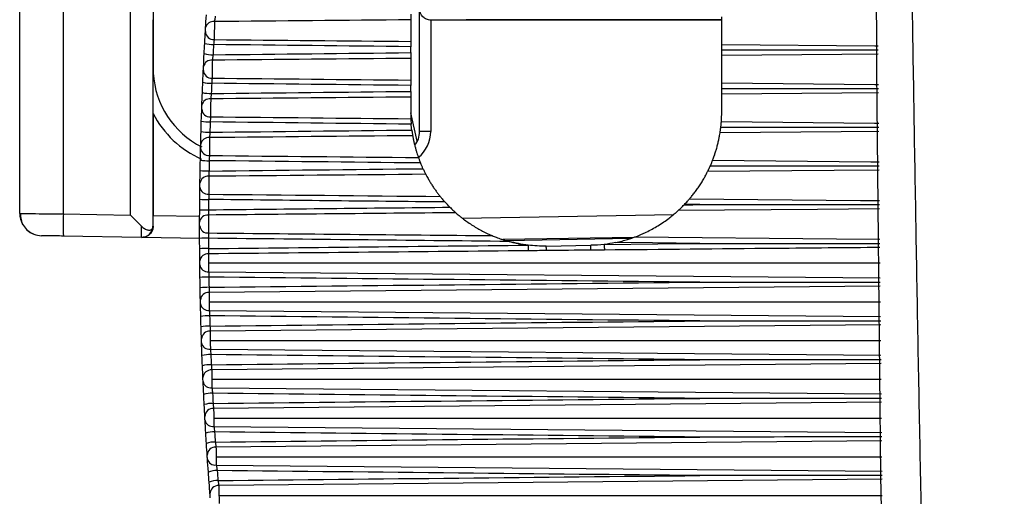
# Model space of a CAD drawing. Header units: millimetres. Extents: x 25 to 1229, y -261 to 1180.
# Tile 165 of 224: x 627 to 649, y 375 to 386. Entities that reach past the tile are written whole.
import ezdxf

# ---------------------------------------------------------------- set-up
doc = ezdxf.new("R2010")
doc.units = ezdxf.units.MM

msp = doc.modelspace()

# ---------------------------------------------------------------- linework, layer by layer
at = {"color": 7, "linetype": 'Continuous', "lineweight": 25}
for p, q in [((628.111, 395.903), (628.111, 381.243)), ((627.129, 381.251), (627.129, 395.638)), ((629.621, 381.216), (629.621, 392.225)), ((630.13, 392.225), (630.13, 385.605)), ((636.129, 383.094), (636.129, 385.848)), ((630.126, 385.606), (630.126, 380.967)), ((630.126, 385.606), (630.13, 385.603)), ((630.13, 385.605), (630.13, 385.603)), ((630.13, 384.533), (630.13, 385.603)), ((630.13, 385.603), (630.13, 384.533)), ((635.929, 385.609), (635.929, 385.122)), ((636.379, 385.617), (636.379, 385.603)), ((642.929, 385.603), (636.379, 385.603)), ((636.379, 385.603), (636.379, 383.094)), ((642.929, 385.609), (637.18, 385.611)), ((642.929, 385.056), (642.929, 385.673)), ((635.929, 384.87), (635.929, 385.003)), ((642.929, 384.936), (642.929, 385.007)), ((635.929, 384.74), (635.929, 384.253)), ((642.929, 384.187), (642.929, 384.805)), ((630.13, 384.533), (630.13, 384.533)), ((635.929, 383.999), (635.929, 384.133)), ((642.929, 384.066), (642.929, 384.137)), ((635.929, 383.871), (635.929, 383.517)), ((642.929, 383.534), (642.929, 383.936)), ((630.13, 383.502), (630.13, 381.207)), ((636.072, 382.878), (635.929, 383.517)), ((636.379, 383.094), (636.129, 383.094)), ((642.435, 381.45), (646.482, 381.45)), ((627.129, 381.251), (627.166, 381.25)), ((628.111, 381.243), (629.621, 381.216)), ((630.13, 381.207), (631.179, 381.189)), ((637.091, 381.146), (641.849, 381.229)), ((630.127, 380.962), (630.131, 380.962)), ((629.873, 380.712), (628.111, 380.743)), ((629.884, 380.712), (629.873, 380.712)), ((631.179, 380.689), (629.884, 380.712)), ((640.951, 380.713), (638.014, 380.662)), ((640.87, 380.685), (638.094, 380.637)), ((638.981, 380.517), (639.981, 380.534)), ((631.381, 380.139), (646.495, 380.139)), ((631.381, 379.94), (646.498, 379.8)), ((646.499, 379.614), (631.394, 379.472)), ((642.435, 379.705), (646.499, 379.705)), ((631.395, 379.265), (646.503, 379.265)), ((631.396, 379.069), (646.506, 378.929)), ((646.508, 378.743), (631.417, 378.601)), ((642.435, 378.833), (646.507, 378.833)), ((631.419, 378.391), (646.511, 378.391)), ((631.42, 378.198), (646.514, 378.059)), ((646.516, 377.873), (631.45, 377.731)), ((631.452, 377.519), (646.519, 377.519)), ((631.454, 377.328), (646.522, 377.189)), ((646.524, 377.004), (631.494, 376.863)), ((631.496, 376.647), (646.527, 376.647)), ((631.499, 376.459), (646.53, 376.321)), ((646.532, 376.136), (631.547, 375.995)), ((631.55, 375.777), (646.535, 375.777)), ((631.553, 375.591), (646.538, 375.455)), ((646.54, 375.27), (631.61, 375.129)), ((631.614, 374.908), (646.543, 374.908))]:
    msp.add_line(p, q, dxfattribs=at)
at = {"color": 7, "linetype": 'Continuous', "lineweight": 25, "flags": 128}
for points in [[(642.929, 385.056), (646.374, 385.024), (646.449, 385.023)], [(646.451, 384.837), (645.636, 384.83), (642.929, 384.805)], [(642.929, 384.187), (646.374, 384.155), (646.457, 384.154)], [(646.459, 383.968), (645.636, 383.96), (642.929, 383.936)], [(642.921, 383.317), (646.37, 383.285), (646.465, 383.284)], [(646.467, 383.098), (645.615, 383.09), (642.892, 383.065)], [(642.725, 382.448), (646.284, 382.415), (646.473, 382.413)], [(646.475, 382.227), (645.458, 382.218), (642.612, 382.192)], [(642.083, 381.446), (642.28, 381.448), (642.435, 381.45)], [(642.435, 381.45), (642.242, 381.452), (642.09, 381.453)], [(642.207, 381.582), (646.056, 381.546), (646.481, 381.542)], [(646.483, 381.356), (645.086, 381.343), (641.947, 381.314)], [(640.974, 380.722), (645.513, 380.68), (646.49, 380.671)], [(638.572, 380.538), (638.572, 380.519), (638.573, 380.5), (638.573, 380.482), (638.573, 380.465), (638.573, 380.449), (638.573, 380.435), (638.573, 380.422), (638.574, 380.411)], [(640.287, 380.555), (641.49, 380.568), (642.435, 380.577)], [(640.287, 380.555), (640.287, 380.536), (640.287, 380.517), (640.287, 380.499), (640.287, 380.482), (640.288, 380.465), (640.288, 380.451), (640.288, 380.438), (640.288, 380.427)], [(642.435, 380.577), (641.372, 380.588), (640.537, 380.596)]]:
    msp.add_lwpolyline(points, dxfattribs=at)
at = {"color": 7, "linetype": 'Continuous', "lineweight": 25}
for centre, radius, start, end in [((631.485, 385.394), 0.176, 81.4414, 166.8724), ((631.496, 385.351), 0.187, 182.397, 273.2583), ((631.478, 385.689), 0.638, 253.1823, 271.3609), ((631.466, 385.496), 0.674, 254.111, 271.2918), ((631.44, 384.523), 0.177, 82.0729, 167.9913), ((632.13, 384.533), 2, 183.5533, 243.0997), ((631.449, 384.482), 0.186, 183.4011, 273.6726), ((631.435, 384.985), 0.804, 256.7291, 271.0874), ((631.405, 383.652), 0.179, 82.6817, 169.0949), ((631.425, 384.815), 0.865, 257.6748, 271.0103), ((632.13, 384.533), 2.25, 207.266, 246.0778), ((631.411, 383.611), 0.185, 184.4161, 274.1113), ((631.402, 384.409), 1.099, 260.3223, 270.7866), ((631.38, 382.779), 0.18, 83.2672, 170.1838), ((631.395, 384.299), 1.22, 261.2812, 270.7032), ((635.629, 383.094), 0.5, 322.198, 359.9999), ((635.629, 383.094), 0.75, 308.8284, 359.9999), ((631.384, 382.739), 0.184, 185.4424, 274.5744), ((631.38, 384.2), 1.762, 263.9503, 270.4654), ((631.365, 381.907), 0.181, 83.8293, 171.2588), ((631.376, 384.308), 2.101, 264.9181, 270.3776), ((631.367, 381.866), 0.183, 186.4805, 275.062), ((631.371, 386.095), 4.529, 267.6005, 270.1311), ((627.629, 381.251), 0.5, 179.9999, 209.8568), ((635.275, 380.993), 7.168, 178.0016, 181.9983), ((631.359, 381.034), 0.182, 84.3675, 172.3205), ((631.375, 389.14), 7.806, 268.573, 270.0411), ((629.877, 380.962), 0.25, 269.0044, 0.004), ((631.36, 380.993), 0.182, 187.5308, 275.5739), ((627.629, 381.251), 0.5, 228.2388, 268.9999), ((631.351, 372.887), 7.806, 89.7917, 91.2597), ((582.355, 379.991), 56.629, 0.4304, 0.5325), ((549.619, 379.666), 90.367, 0.4814, 0.55084), ((631.357, 375.932), 4.529, 89.7016, 92.2324), ((631.364, 380.161), 0.183, 84.8816, 173.3695), ((631.362, 380.12), 0.181, 188.5939, 276.11), ((631.367, 377.72), 2.101, 89.4551, 94.9147), ((631.371, 377.828), 1.761, 89.3672, 95.8831), ((631.379, 379.288), 0.184, 85.3714, 174.4062), ((631.375, 379.248), 0.18, 189.6703, 276.6698), ((631.386, 377.728), 1.22, 89.1294, 98.5523), ((631.392, 377.618), 1.099, 89.0459, 99.5119), ((631.404, 378.416), 0.185, 85.8368, 175.4311), ((631.397, 378.376), 0.179, 190.7607, 277.2533), ((631.414, 377.212), 0.864, 88.8222, 102.1595), ((631.423, 377.043), 0.804, 88.745, 103.1063), ((631.438, 377.545), 0.186, 86.2778, 176.4448), ((631.43, 377.504), 0.178, 191.8658, 277.8599), ((631.452, 376.532), 0.674, 88.5405, 105.7244), ((631.464, 376.339), 0.638, 88.4713, 106.6546), ((631.483, 376.676), 0.187, 86.6943, 177.4475), ((631.473, 376.633), 0.176, 192.9862, 278.4893), ((631.501, 375.78), 0.556, 88.2903, 109.236), ((631.515, 375.576), 0.532, 88.2307, 110.146), ((631.537, 375.807), 0.188, 87.0865, 178.4396), ((631.525, 375.764), 0.175, 194.1227, 279.1409), ((631.559, 374.991), 0.476, 88.0768, 112.6843), ((631.576, 374.781), 0.459, 88.0278, 113.5712), ((631.601, 374.94), 0.189, 87.4544, 179.4214)]:
    msp.add_arc(centre, radius, start, end, dxfattribs=at)
for points, knots in [([(649.289, 315.718), (649.217, 317.407), (649.071, 320.792), (648.866, 325.883), (648.669, 331.002), (648.482, 336.147), (648.304, 341.319), (648.137, 346.518), (647.979, 351.744), (647.832, 356.997), (647.695, 362.277), (647.569, 367.583), (647.454, 372.917), (647.349, 378.277), (647.256, 383.664), (647.174, 389.077), (647.103, 394.518), (647.044, 399.985), (646.997, 405.479), (646.961, 410.999), (646.947, 414.689), (646.94, 416.538)], [0, 0, 0, 0, 0.0502629, 0.1007885, 0.1515771, 0.2026286, 0.2539431, 0.3055207, 0.3573614, 0.4094653, 0.4618324, 0.5144629, 0.5673568, 0.6205141, 0.673935, 0.7276196, 0.7815679, 0.83578, 0.8902559, 0.9449959, 1, 1, 1, 1]), ([(636.379, 385.603), (636.349, 385.603), (636.318, 385.608), (636.256, 385.632), (636.227, 385.651), (636.153, 385.723), (636.129, 385.79), (636.129, 385.848)], [0, 0, 0, 0, 0.25, 0.25, 0.5, 0.5, 1, 1, 1, 1]), ([(631.531, 385.692), (631.529, 385.679), (631.525, 385.656), (631.521, 385.623), (631.517, 385.599), (631.514, 385.581), (631.512, 385.572), (631.512, 385.568)], [0, 0, 0, 0, 0.276139, 0.519131, 0.721881, 0.881984, 1, 1, 1, 1]), ([(635.929, 385.739), (635.929, 385.727), (635.929, 385.702), (635.929, 385.667), (635.929, 385.634), (635.929, 385.617), (635.929, 385.609)], [0, 0, 0, 0, 0.248392, 0.499603, 0.748624, 1, 1, 1, 1]), ([(631.308, 385.344), (631.309, 385.353), (631.31, 385.37), (631.312, 385.404), (631.313, 385.422), (631.314, 385.434)], [0, 0, 0, 0, 0.5, 0.5, 1, 1, 1, 1]), ([(631.512, 385.568), (631.511, 385.515), (631.51, 385.435), (631.508, 385.28), (631.507, 385.207), (631.506, 385.164)], [0, 0, 0, 0, 0.5, 0.5, 1, 1, 1, 1]), ([(631.506, 385.164), (631.505, 385.158), (631.504, 385.143), (631.499, 385.105), (631.495, 385.07), (631.493, 385.051)], [0, 0, 0, 0, 0.225792, 0.563768, 1, 1, 1, 1]), ([(635.929, 385.122), (635.929, 385.115), (635.929, 385.102), (635.929, 385.073), (635.929, 385.04), (635.929, 385.015), (635.929, 385.003)], [0, 0, 0, 0, 0.2483896, 0.4996036, 0.7486217, 1, 1, 1, 1]), ([(642.929, 385.007), (642.929, 385.017), (642.929, 385.037), (642.929, 385.05), (642.929, 385.056)], [0, 0, 0, 0, 0.500003, 1, 1, 1, 1]), ([(642.929, 384.936), (643.626, 384.936), (644.774, 384.936), (645.948, 384.936), (646.424, 384.936), (646.45, 384.936)], [0, 0, 0, 0, 0.5939484, 0.9782681, 1, 1, 1, 1]), ([(642.929, 384.805), (642.929, 384.813), (642.929, 384.829), (642.929, 384.861), (642.929, 384.898), (642.929, 384.923), (642.929, 384.936)], [0, 0, 0, 0, 0.248524, 0.499856, 0.748552, 1, 1, 1, 1]), ([(631.481, 384.822), (631.479, 384.81), (631.476, 384.786), (631.472, 384.755), (631.469, 384.73), (631.466, 384.712), (631.465, 384.703), (631.465, 384.699)], [0, 0, 0, 0, 0.270362, 0.510398, 0.713241, 0.876339, 1, 1, 1, 1]), ([(635.929, 384.87), (635.929, 384.858), (635.929, 384.833), (635.929, 384.798), (635.929, 384.765), (635.929, 384.749), (635.929, 384.74)], [0, 0, 0, 0, 0.248392, 0.499603, 0.748624, 1, 1, 1, 1]), ([(631.262, 384.471), (631.263, 384.48), (631.264, 384.497), (631.265, 384.531), (631.266, 384.549), (631.267, 384.56)], [0, 0, 0, 0, 0.5, 0.5, 1, 1, 1, 1]), ([(631.465, 384.699), (631.464, 384.647), (631.463, 384.568), (631.462, 384.413), (631.461, 384.339), (631.46, 384.296)], [0, 0, 0, 0, 0.5, 0.5, 1, 1, 1, 1]), ([(630.13, 383.502), (630.13, 383.537), (630.13, 383.609), (630.13, 383.721), (630.13, 383.839), (630.131, 383.958), (630.132, 384.075), (630.132, 384.176), (630.133, 384.263), (630.133, 384.325), (630.133, 384.37), (630.134, 384.39), (630.134, 384.397)], [0, 0, 0, 0, 0.111365, 0.231346, 0.360499, 0.499267, 0.622239, 0.749772, 0.843293, 0.915871, 0.967809, 1, 1, 1, 1]), ([(631.46, 384.296), (631.46, 384.29), (631.458, 384.274), (631.455, 384.237), (631.452, 384.201), (631.45, 384.181)], [0, 0, 0, 0, 0.212219, 0.550063, 1, 1, 1, 1]), ([(635.929, 384.253), (635.929, 384.246), (635.929, 384.232), (635.929, 384.203), (635.929, 384.169), (635.929, 384.145), (635.929, 384.133)], [0, 0, 0, 0, 0.24839, 0.499604, 0.748622, 1, 1, 1, 1]), ([(642.929, 384.137), (642.929, 384.148), (642.929, 384.168), (642.929, 384.181), (642.929, 384.187)], [0, 0, 0, 0, 0.500003, 1, 1, 1, 1]), ([(642.929, 384.066), (643.171, 384.066), (643.834, 384.066), (645.011, 384.065), (645.945, 384.065), (646.458, 384.065)], [0, 0, 0, 0, 0.205367, 0.564305, 1, 1, 1, 1]), ([(642.929, 383.936), (642.929, 383.943), (642.929, 383.959), (642.929, 383.991), (642.929, 384.027), (642.929, 384.053), (642.929, 384.066)], [0, 0, 0, 0, 0.248524, 0.499856, 0.748552, 1, 1, 1, 1]), ([(631.428, 383.829), (631.427, 383.778), (631.427, 383.699), (631.426, 383.545), (631.425, 383.47), (631.425, 383.426)], [0, 0, 0, 0, 0.5, 0.5, 1, 1, 1, 1]), ([(631.441, 383.951), (631.439, 383.939), (631.437, 383.916), (631.434, 383.885), (631.431, 383.86), (631.429, 383.842), (631.428, 383.833), (631.428, 383.829)], [0, 0, 0, 0, 0.264284, 0.501201, 0.704135, 0.870389, 1, 1, 1, 1]), ([(635.929, 383.999), (635.929, 383.987), (635.929, 383.962), (635.929, 383.927), (635.929, 383.895), (635.929, 383.879), (635.929, 383.871)], [0, 0, 0, 0, 0.248392, 0.499603, 0.748624, 1, 1, 1, 1]), ([(631.227, 383.596), (631.227, 383.606), (631.227, 383.623), (631.229, 383.657), (631.229, 383.674), (631.23, 383.685)], [0, 0, 0, 0, 0.5, 0.5, 1, 1, 1, 1]), ([(635.929, 383.517), (635.929, 383.503), (635.929, 383.476), (635.93, 383.44), (635.931, 383.408), (635.932, 383.391), (635.932, 383.383)], [0, 0, 0, 0, 0.252991, 0.499984, 0.746985, 1, 1, 1, 1]), ([(635.932, 383.383), (635.932, 383.376), (635.933, 383.361), (635.935, 383.332), (635.937, 383.298), (635.939, 383.273), (635.94, 383.261)], [0, 0, 0, 0, 0.24973, 0.499695, 0.749842, 1, 1, 1, 1]), ([(642.921, 383.317), (642.922, 383.325), (642.923, 383.34), (642.925, 383.371), (642.927, 383.412), (642.928, 383.465), (642.929, 383.511), (642.929, 383.534)], [0, 0, 0, 0, 0.165797, 0.331181, 0.499247, 0.750882, 1, 1, 1, 1]), ([(642.892, 383.065), (642.893, 383.073), (642.896, 383.088), (642.9, 383.12), (642.905, 383.156), (642.908, 383.182), (642.91, 383.194)], [0, 0, 0, 0, 0.249467, 0.499957, 0.750084, 1, 1, 1, 1]), ([(642.91, 383.194), (642.911, 383.207), (642.914, 383.233), (642.917, 383.267), (642.92, 383.297), (642.921, 383.31), (642.921, 383.317)], [0, 0, 0, 0, 0.249835, 0.499766, 0.749895, 1, 1, 1, 1]), ([(642.91, 383.194), (643.609, 383.194), (644.761, 383.194), (645.946, 383.194), (646.432, 383.194), (646.466, 383.194)], [0, 0, 0, 0, 0.589859, 0.971532, 1, 1, 1, 1]), ([(631.401, 382.958), (631.401, 382.908), (631.4, 382.83), (631.4, 382.676), (631.399, 382.601), (631.399, 382.555)], [0, 0, 0, 0, 0.5, 0.5, 1, 1, 1, 1]), ([(631.41, 383.079), (631.409, 383.067), (631.408, 383.045), (631.405, 383.014), (631.403, 382.99), (631.402, 382.972), (631.401, 382.962), (631.401, 382.958)], [0, 0, 0, 0, 0.2574, 0.490768, 0.693792, 0.863629, 1, 1, 1, 1]), ([(635.954, 383.128), (635.956, 383.116), (635.959, 383.091), (635.964, 383.056), (635.969, 383.025), (635.972, 383.009), (635.974, 383.001)], [0, 0, 0, 0, 0.249697, 0.499638, 0.750292, 1, 1, 1, 1]), ([(635.974, 383.001), (635.975, 382.991), (635.979, 382.97), (635.986, 382.932), (635.997, 382.883), (636.01, 382.821), (636.029, 382.749), (636.048, 382.678), (636.068, 382.612), (636.088, 382.553), (636.098, 382.524), (636.103, 382.51)], [0, 0, 0, 0, 0.082411, 0.164957, 0.24996, 0.375832, 0.500286, 0.624703, 0.750303, 0.876345, 1, 1, 1, 1]), ([(642.725, 382.448), (642.73, 382.459), (642.738, 382.48), (642.753, 382.523), (642.774, 382.58), (642.798, 382.655), (642.824, 382.747), (642.848, 382.84), (642.868, 382.929), (642.883, 383.009), (642.889, 383.046), (642.892, 383.065)], [0, 0, 0, 0, 0.082559, 0.165134, 0.250278, 0.375977, 0.500396, 0.625731, 0.749962, 0.875235, 1, 1, 1, 1]), ([(631.201, 382.721), (631.201, 382.731), (631.201, 382.748), (631.202, 382.782), (631.203, 382.799), (631.203, 382.81)], [0, 0, 0, 0, 0.5, 0.5, 1, 1, 1, 1]), ([(636.103, 382.51), (636.105, 382.503), (636.111, 382.488), (636.122, 382.457), (636.135, 382.423), (636.145, 382.399), (636.15, 382.387)], [0, 0, 0, 0, 0.247612, 0.499601, 0.748266, 1, 1, 1, 1]), ([(642.612, 382.192), (642.614, 382.197), (642.619, 382.206), (642.629, 382.226), (642.641, 382.251), (642.656, 382.284), (642.668, 382.309), (642.673, 382.322)], [0, 0, 0, 0, 0.164292, 0.329002, 0.499247, 0.749171, 1, 1, 1, 1]), ([(642.673, 382.322), (642.679, 382.335), (642.69, 382.36), (642.704, 382.395), (642.717, 382.427), (642.723, 382.441), (642.725, 382.448)], [0, 0, 0, 0, 0.250933, 0.501213, 0.753965, 1, 1, 1, 1]), ([(642.673, 382.322), (642.937, 382.322), (643.644, 382.322), (644.911, 382.322), (645.914, 382.322), (646.474, 382.322)], [0, 0, 0, 0, 0.2079676, 0.5582044, 1, 1, 1, 1]), ([(631.384, 382.087), (631.384, 382.038), (631.384, 381.961), (631.383, 381.806), (631.383, 381.73), (631.383, 381.684)], [0, 0, 0, 0, 0.5, 0.5, 1, 1, 1, 1]), ([(631.39, 382.206), (631.39, 382.195), (631.388, 382.173), (631.387, 382.144), (631.386, 382.119), (631.385, 382.101), (631.384, 382.091), (631.384, 382.087)], [0, 0, 0, 0, 0.248533, 0.47731, 0.680433, 0.854895, 1, 1, 1, 1]), ([(636.206, 382.258), (636.211, 382.246), (636.222, 382.222), (636.239, 382.188), (636.255, 382.156), (636.263, 382.14), (636.267, 382.132)], [0, 0, 0, 0, 0.251008, 0.501066, 0.753306, 1, 1, 1, 1]), ([(636.267, 382.132), (636.273, 382.122), (636.284, 382.1), (636.306, 382.06), (636.335, 382.009), (636.372, 381.946), (636.418, 381.874), (636.465, 381.804), (636.512, 381.739), (636.557, 381.68), (636.581, 381.649), (636.593, 381.634)], [0, 0, 0, 0, 0.082027, 0.164761, 0.250724, 0.373856, 0.500596, 0.626572, 0.750834, 0.877632, 1, 1, 1, 1]), ([(642.207, 381.582), (642.214, 381.59), (642.227, 381.606), (642.252, 381.636), (642.28, 381.67), (642.318, 381.72), (642.369, 381.787), (642.429, 381.874), (642.486, 381.964), (642.537, 382.051), (642.582, 382.133), (642.602, 382.172), (642.612, 382.192)], [0, 0, 0, 0, 0.060281, 0.121526, 0.18476, 0.250915, 0.375695, 0.500823, 0.62757, 0.750206, 0.877324, 1, 1, 1, 1]), ([(631.185, 381.846), (631.185, 381.856), (631.185, 381.872), (631.186, 381.906), (631.186, 381.923), (631.186, 381.934)], [0, 0, 0, 0, 0.5, 0.5, 1, 1, 1, 1]), ([(636.593, 381.634), (636.597, 381.629), (636.606, 381.618), (636.622, 381.599), (636.643, 381.574), (636.669, 381.544), (636.689, 381.52), (636.7, 381.509)], [0, 0, 0, 0, 0.16091, 0.325016, 0.497077, 0.742461, 1, 1, 1, 1]), ([(636.811, 381.392), (636.823, 381.38), (636.846, 381.357), (636.882, 381.324), (636.916, 381.292), (636.935, 381.275), (636.944, 381.267)], [0, 0, 0, 0, 0.250928, 0.498854, 0.760325, 1, 1, 1, 1]), ([(641.947, 381.314), (641.953, 381.319), (641.964, 381.33), (641.986, 381.35), (642.014, 381.376), (642.046, 381.409), (642.071, 381.434), (642.083, 381.446)], [0, 0, 0, 0, 0.156504, 0.321563, 0.499814, 0.748071, 1, 1, 1, 1]), ([(642.09, 381.453), (642.102, 381.466), (642.125, 381.49), (642.157, 381.525), (642.186, 381.558), (642.2, 381.574), (642.207, 381.582)], [0, 0, 0, 0, 0.258752, 0.504391, 0.759305, 1, 1, 1, 1]), ([(627.148, 381.251), (627.149, 381.205), (627.15, 381.11), (627.207, 380.976), (627.303, 380.859), (627.394, 380.812), (627.439, 380.789)], [0, 0, 0, 0, 0.23779, 0.490363, 0.748151, 1, 1, 1, 1]), ([(627.166, 381.25), (627.175, 381.25), (627.202, 381.249), (627.402, 381.247), (627.723, 381.245), (627.982, 381.243), (628.111, 381.243)], [0, 0, 0, 0, 0.143498, 0.428999, 0.714499, 1, 1, 1, 1]), ([(631.377, 381.215), (631.377, 381.167), (631.377, 381.091), (631.377, 380.936), (631.377, 380.86), (631.377, 380.812)], [0, 0, 0, 0, 0.5, 0.5, 1, 1, 1, 1]), ([(636.944, 381.267), (636.955, 381.258), (636.977, 381.238), (637.018, 381.204), (637.066, 381.165), (637.132, 381.114), (637.22, 381.05), (637.327, 380.979), (637.438, 380.912), (637.55, 380.851), (637.661, 380.796), (637.731, 380.766), (637.764, 380.752)], [0, 0, 0, 0, 0.057131, 0.117179, 0.181473, 0.2511, 0.370968, 0.500968, 0.624306, 0.750263, 0.882084, 1, 1, 1, 1]), ([(640.974, 380.722), (640.993, 380.729), (641.031, 380.744), (641.094, 380.769), (641.161, 380.798), (641.252, 380.841), (641.364, 380.898), (641.497, 380.975), (641.624, 381.057), (641.736, 381.138), (641.826, 381.209), (641.896, 381.268), (641.93, 381.299), (641.947, 381.314)], [0, 0, 0, 0, 0.0566549, 0.1170076, 0.1813518, 0.2499299, 0.3759589, 0.4984832, 0.6293162, 0.7488501, 0.8410413, 0.9235832, 1, 1, 1, 1]), ([(629.873, 380.712), (629.871, 380.712), (629.87, 380.736), (629.868, 380.825), (629.867, 380.89), (629.868, 380.966)], [0, 0, 0, 0, 0.5, 0.5, 1, 1, 1, 1]), ([(629.868, 380.966), (629.879, 380.955), (629.903, 380.934), (629.94, 380.909), (629.977, 380.891), (630.013, 380.88), (630.048, 380.876), (630.08, 380.879), (630.102, 380.893), (630.116, 380.91), (630.122, 380.926), (630.126, 380.944), (630.126, 380.96), (630.126, 380.967)], [0, 0, 0, 0, 0.098198, 0.195039, 0.292723, 0.393392, 0.499007, 0.623768, 0.747976, 0.840529, 0.910935, 0.961803, 1, 1, 1, 1]), ([(630.131, 380.962), (630.13, 380.948), (630.129, 380.918), (630.118, 380.877), (630.1, 380.837), (630.076, 380.8), (630.037, 380.76), (629.972, 380.721), (629.917, 380.715), (629.884, 380.712)], [0, 0, 0, 0, 0.084139, 0.175094, 0.274183, 0.382426, 0.500607, 0.704967, 1, 1, 1, 1]), ([(631.179, 380.969), (631.179, 380.98), (631.179, 380.997), (631.179, 381.031), (631.179, 381.048), (631.179, 381.058)], [0, 0, 0, 0, 0.5, 0.5, 1, 1, 1, 1]), ([(628.111, 380.743), (628.053, 380.744), (627.99, 380.745), (627.869, 380.747), (627.811, 380.748), (627.716, 380.749), (627.678, 380.75), (627.631, 380.751), (627.62, 380.751), (627.62, 380.751)], [0, 0, 0, 0, 0.25, 0.25, 0.5, 0.5, 0.75, 0.75, 1, 1, 1, 1]), ([(637.764, 380.752), (637.778, 380.746), (637.806, 380.734), (637.857, 380.715), (637.915, 380.693), (637.983, 380.669), (638.06, 380.644), (638.115, 380.629), (638.144, 380.621)], [0, 0, 0, 0, 0.1182865, 0.2539675, 0.4089089, 0.5843628, 0.7811903, 1, 1, 1, 1]), ([(640.537, 380.596), (640.587, 380.607), (640.678, 380.628), (640.801, 380.663), (640.899, 380.694), (640.951, 380.713), (640.974, 380.722)], [0, 0, 0, 0, 0.328885, 0.603126, 0.825236, 1, 1, 1, 1]), ([(638.981, 380.517), (638.697, 380.521), (638.399, 380.525), (638.11, 380.632), (638.098, 380.637)], [0, 0, 0, 0, 0.957612, 1, 1, 1, 1]), ([(638.572, 380.538), (638.5, 380.548), (638.356, 380.568), (638.215, 380.603), (638.144, 380.621)], [0, 0, 0, 0, 0.499998, 1, 1, 1, 1]), ([(642.435, 380.577), (643.188, 380.577), (644.428, 380.577), (645.78, 380.577), (646.379, 380.577), (646.49, 380.577)], [0, 0, 0, 0, 0.557059, 0.91751, 1, 1, 1, 1]), ([(646.491, 380.485), (645.713, 380.478), (643.645, 380.459), (641.577, 380.439), (640.288, 380.427)], [0, 0, 0, 0, 0.376371, 1, 1, 1, 1]), ([(631.183, 380.093), (631.183, 380.104), (631.183, 380.121), (631.183, 380.155), (631.182, 380.172), (631.182, 380.182)], [0, 0, 0, 0, 0.5, 0.5, 1, 1, 1, 1]), ([(631.381, 379.94), (631.382, 379.932), (631.383, 379.914), (631.384, 379.872), (631.386, 379.839), (631.387, 379.821)], [0, 0, 0, 0, 0.262344, 0.600603, 1, 1, 1, 1]), ([(631.198, 379.218), (631.197, 379.229), (631.197, 379.246), (631.196, 379.28), (631.196, 379.296), (631.196, 379.306)], [0, 0, 0, 0, 0.5, 0.5, 1, 1, 1, 1]), ([(631.396, 379.069), (631.396, 379.061), (631.398, 379.043), (631.4, 379.001), (631.403, 378.967), (631.404, 378.948)], [0, 0, 0, 0, 0.248637, 0.586779, 1, 1, 1, 1]), ([(631.222, 378.342), (631.222, 378.353), (631.221, 378.371), (631.22, 378.405), (631.219, 378.421), (631.219, 378.431)], [0, 0, 0, 0, 0.5, 0.5, 1, 1, 1, 1]), ([(631.42, 378.198), (631.421, 378.191), (631.423, 378.172), (631.427, 378.131), (631.43, 378.096), (631.432, 378.076)], [0, 0, 0, 0, 0.238494, 0.576529, 1, 1, 1, 1]), ([(631.441, 377.846), (631.442, 377.833), (631.444, 377.809), (631.446, 377.778), (631.448, 377.756), (631.449, 377.741), (631.45, 377.734), (631.45, 377.731)], [0, 0, 0, 0, 0.284446, 0.53187, 0.734581, 0.890323, 1, 1, 1, 1]), ([(646.515, 377.961), (646.377, 377.961), (645.017, 377.961), (643.657, 377.961), (642.435, 377.961)], [0, 0, 0, 0, 0.1015193, 1, 1, 1, 1]), ([(631.256, 377.467), (631.256, 377.479), (631.255, 377.497), (631.253, 377.531), (631.253, 377.547), (631.252, 377.557)], [0, 0, 0, 0, 0.5, 0.5, 1, 1, 1, 1]), ([(631.454, 377.328), (631.455, 377.321), (631.458, 377.302), (631.463, 377.26), (631.467, 377.225), (631.47, 377.205)], [0, 0, 0, 0, 0.229785, 0.567714, 1, 1, 1, 1]), ([(631.481, 376.976), (631.482, 376.964), (631.485, 376.94), (631.488, 376.911), (631.491, 376.888), (631.492, 376.873), (631.493, 376.866), (631.494, 376.863)], [0, 0, 0, 0, 0.273212, 0.514815, 0.717681, 0.879268, 1, 1, 1, 1]), ([(646.523, 377.091), (646.434, 377.091), (645.072, 377.091), (643.709, 377.091), (642.435, 377.091)], [0, 0, 0, 0, 0.064991, 1, 1, 1, 1]), ([(631.301, 376.594), (631.3, 376.606), (631.299, 376.624), (631.297, 376.658), (631.296, 376.674), (631.296, 376.684)], [0, 0, 0, 0, 0.5, 0.5, 1, 1, 1, 1]), ([(631.499, 376.459), (631.5, 376.452), (631.503, 376.433), (631.509, 376.391), (631.514, 376.355), (631.517, 376.335)], [0, 0, 0, 0, 0.221635, 0.559455, 1, 1, 1, 1]), ([(631.531, 376.107), (631.533, 376.095), (631.536, 376.073), (631.54, 376.043), (631.543, 376.021), (631.545, 376.006), (631.546, 375.998), (631.547, 375.995)], [0, 0, 0, 0, 0.26654, 0.504668, 0.707608, 0.872677, 1, 1, 1, 1]), ([(646.531, 376.222), (646.44, 376.222), (645.074, 376.221), (643.709, 376.221), (642.435, 376.221)], [0, 0, 0, 0, 0.066842, 1, 1, 1, 1]), ([(631.355, 375.722), (631.354, 375.734), (631.353, 375.752), (631.351, 375.787), (631.35, 375.803), (631.349, 375.812)], [0, 0, 0, 0, 0.5, 0.5, 1, 1, 1, 1]), ([(631.553, 375.591), (631.554, 375.583), (631.557, 375.566), (631.563, 375.535), (631.569, 375.501), (631.573, 375.478), (631.575, 375.466)], [0, 0, 0, 0, 0.23317, 0.500702, 0.753315, 1, 1, 1, 1]), ([(631.592, 375.24), (631.594, 375.229), (631.597, 375.206), (631.602, 375.178), (631.605, 375.156), (631.608, 375.14), (631.609, 375.133), (631.61, 375.129)], [0, 0, 0, 0, 0.261861, 0.497536, 0.700517, 0.868033, 1, 1, 1, 1]), ([(646.539, 375.354), (646.445, 375.354), (645.077, 375.353), (643.709, 375.353), (642.435, 375.353)], [0, 0, 0, 0, 0.068682, 1, 1, 1, 1]), ([(631.419, 374.851), (631.418, 374.863), (631.417, 374.882), (631.414, 374.917), (631.413, 374.933), (631.412, 374.942)], [0, 0, 0, 0, 0.5, 0.5, 1, 1, 1, 1])]:
    msp.add_open_spline(points, degree=3, knots=knots, dxfattribs=at)
for points in [[(646.61, 367.766), (646.383, 383.957), (646.292, 400.152), (646.334, 416.35)], [(630.13, 385.605), (630.13, 385.605), (630.129, 385.606), (630.126, 385.606)], [(630.13, 385.603), (630.13, 385.603), (630.13, 385.603), (630.13, 385.603)], [(631.314, 385.434), (631.318, 385.508), (631.325, 385.616), (631.331, 385.723)], [(635.929, 385.609), (634.456, 385.595), (632.984, 385.582), (631.512, 385.568)], [(631.293, 385.078), (631.299, 385.185), (631.305, 385.285), (631.308, 385.344)], [(631.506, 385.164), (632.98, 385.15), (634.455, 385.136), (635.929, 385.122)], [(631.281, 384.847), (631.285, 384.924), (631.289, 385.001), (631.293, 385.078)], [(631.493, 385.051), (631.489, 384.975), (631.485, 384.898), (631.481, 384.822)], [(635.929, 385.003), (634.45, 385.019), (632.972, 385.035), (631.493, 385.051)], [(631.267, 384.56), (631.27, 384.632), (631.275, 384.74), (631.281, 384.847)], [(635.929, 384.74), (634.441, 384.727), (632.953, 384.713), (631.465, 384.699)], [(631.481, 384.822), (632.963, 384.838), (634.446, 384.854), (635.929, 384.87)], [(630.134, 384.397), (630.131, 384.442), (630.13, 384.488), (630.13, 384.533)], [(630.13, 384.533), (630.13, 384.492), (630.131, 384.45), (630.134, 384.409)], [(630.134, 384.397), (630.134, 384.401), (630.134, 384.405), (630.134, 384.409)], [(631.25, 384.202), (631.255, 384.31), (631.26, 384.41), (631.262, 384.471)], [(631.46, 384.296), (632.95, 384.281), (634.439, 384.267), (635.929, 384.253)], [(631.241, 383.971), (631.244, 384.048), (631.247, 384.125), (631.25, 384.202)], [(631.45, 384.181), (631.447, 384.104), (631.444, 384.028), (631.441, 383.951)], [(635.929, 384.133), (634.436, 384.148), (632.943, 384.164), (631.45, 384.181)], [(631.23, 383.685), (631.232, 383.756), (631.236, 383.863), (631.241, 383.971)], [(635.929, 383.871), (634.429, 383.857), (632.928, 383.843), (631.428, 383.829)], [(631.441, 383.951), (632.937, 383.967), (634.433, 383.983), (635.929, 383.999)], [(631.217, 383.325), (631.221, 383.433), (631.224, 383.534), (631.227, 383.596)], [(631.425, 383.426), (631.422, 383.4), (631.42, 383.354), (631.417, 383.31)], [(631.425, 383.426), (632.927, 383.411), (634.429, 383.397), (635.932, 383.383)], [(631.21, 383.093), (631.213, 383.17), (631.215, 383.248), (631.217, 383.325)], [(631.417, 383.31), (631.415, 383.233), (631.413, 383.156), (631.41, 383.079)], [(635.94, 383.261), (634.432, 383.277), (632.925, 383.293), (631.417, 383.31)], [(635.954, 383.128), (635.948, 383.172), (635.944, 383.217), (635.94, 383.261)], [(631.203, 382.81), (631.205, 382.879), (631.207, 382.986), (631.21, 383.093)], [(635.974, 383.001), (634.449, 382.987), (632.925, 382.972), (631.401, 382.958)], [(631.41, 383.079), (632.925, 383.096), (634.44, 383.112), (635.954, 383.128)], [(631.195, 382.448), (631.197, 382.555), (631.199, 382.658), (631.201, 382.721)], [(631.399, 382.555), (631.398, 382.529), (631.396, 382.482), (631.395, 382.438)], [(631.399, 382.555), (632.967, 382.54), (634.535, 382.525), (636.103, 382.51)], [(631.19, 382.215), (631.192, 382.292), (631.193, 382.37), (631.195, 382.448)], [(631.395, 382.438), (631.393, 382.361), (631.392, 382.284), (631.39, 382.206)], [(636.15, 382.387), (634.565, 382.404), (632.98, 382.421), (631.395, 382.438)], [(636.206, 382.258), (636.186, 382.301), (636.167, 382.344), (636.15, 382.387)], [(631.186, 381.934), (631.187, 382.002), (631.188, 382.107), (631.19, 382.215)], [(636.267, 382.132), (634.64, 382.117), (633.012, 382.102), (631.384, 382.087)], [(631.39, 382.206), (632.995, 382.224), (634.6, 382.241), (636.206, 382.258)], [(631.182, 381.57), (631.183, 381.677), (631.184, 381.781), (631.185, 381.846)], [(631.383, 381.684), (631.383, 381.657), (631.382, 381.61), (631.382, 381.566)], [(631.383, 381.684), (633.12, 381.667), (634.856, 381.651), (636.593, 381.634)], [(631.18, 381.336), (631.181, 381.414), (631.181, 381.492), (631.182, 381.57)], [(631.382, 381.566), (631.381, 381.488), (631.381, 381.411), (631.38, 381.334)], [(631.38, 381.334), (633.19, 381.354), (635, 381.373), (636.811, 381.392)], [(636.7, 381.509), (634.927, 381.527), (633.155, 381.546), (631.382, 381.566)], [(636.811, 381.392), (636.773, 381.43), (636.736, 381.469), (636.7, 381.509)], [(642.09, 381.453), (642.088, 381.451), (642.086, 381.449), (642.083, 381.446)], [(629.868, 380.966), (629.793, 381.041), (629.706, 381.13), (629.621, 381.216)], [(630.131, 380.962), (630.13, 381.035), (630.13, 381.123), (630.13, 381.207)], [(631.179, 381.058), (631.179, 381.125), (631.18, 381.229), (631.18, 381.336)], [(631.38, 381.334), (631.379, 381.29), (631.378, 381.242), (631.377, 381.215)], [(636.944, 381.267), (635.088, 381.25), (633.233, 381.233), (631.377, 381.215)], [(630.126, 380.967), (630.127, 380.963), (630.127, 380.962), (630.127, 380.962)], [(631.179, 380.691), (631.179, 380.799), (631.179, 380.903), (631.179, 380.969)], [(631.377, 380.812), (633.506, 380.792), (635.635, 380.772), (637.764, 380.752)], [(631.377, 380.812), (631.378, 380.785), (631.379, 380.737), (631.379, 380.693)], [(631.18, 380.458), (631.18, 380.536), (631.179, 380.613), (631.179, 380.691)], [(638.144, 380.621), (635.889, 380.644), (633.634, 380.668), (631.379, 380.693)], [(631.379, 380.693), (631.379, 380.616), (631.38, 380.539), (631.38, 380.461)], [(631.38, 380.461), (633.778, 380.488), (636.175, 380.513), (638.572, 380.538)], [(638.981, 380.517), (638.844, 380.515), (638.707, 380.522), (638.572, 380.538)], [(640.287, 380.555), (640.185, 380.543), (640.084, 380.536), (639.981, 380.534)], [(640.537, 380.596), (640.454, 380.579), (640.371, 380.565), (640.287, 380.555)], [(631.182, 380.182), (631.182, 380.247), (631.181, 380.35), (631.18, 380.458)], [(631.38, 380.461), (631.38, 380.417), (631.381, 380.37), (631.381, 380.343)], [(638.574, 380.411), (636.176, 380.389), (633.778, 380.366), (631.381, 380.343)], [(631.381, 380.343), (631.381, 380.296), (631.381, 380.218), (631.381, 380.139)], [(638.982, 380.416), (638.846, 380.415), (638.71, 380.413), (638.574, 380.411)], [(639.982, 380.425), (639.649, 380.422), (639.316, 380.419), (638.982, 380.416)], [(640.288, 380.427), (640.186, 380.426), (640.084, 380.426), (639.982, 380.425)], [(631.187, 379.813), (631.185, 379.92), (631.184, 380.025), (631.183, 380.093)], [(631.381, 380.139), (631.381, 380.063), (631.381, 379.988), (631.381, 379.94)], [(631.19, 379.58), (631.189, 379.657), (631.188, 379.735), (631.187, 379.813)], [(642.435, 379.705), (638.752, 379.742), (635.069, 379.78), (631.387, 379.821)], [(631.387, 379.821), (631.388, 379.743), (631.389, 379.666), (631.39, 379.589)], [(631.39, 379.589), (635.072, 379.63), (638.753, 379.668), (642.435, 379.705)], [(631.196, 379.306), (631.194, 379.37), (631.192, 379.472), (631.19, 379.58)], [(631.39, 379.589), (631.392, 379.545), (631.393, 379.498), (631.394, 379.472)], [(631.394, 379.472), (631.394, 379.425), (631.394, 379.345), (631.395, 379.265)], [(631.204, 378.935), (631.202, 379.042), (631.199, 379.148), (631.198, 379.218)], [(631.395, 379.265), (631.395, 379.191), (631.395, 379.117), (631.396, 379.069)], [(642.435, 378.833), (638.758, 378.869), (635.081, 378.907), (631.404, 378.948)], [(631.404, 378.948), (631.406, 378.871), (631.408, 378.794), (631.411, 378.717)], [(631.211, 378.702), (631.208, 378.78), (631.206, 378.857), (631.204, 378.935)], [(631.411, 378.717), (635.085, 378.758), (638.76, 378.796), (642.435, 378.833)], [(631.219, 378.431), (631.217, 378.493), (631.214, 378.595), (631.211, 378.702)], [(631.411, 378.717), (631.413, 378.673), (631.415, 378.627), (631.417, 378.601)], [(631.417, 378.601), (631.418, 378.554), (631.418, 378.473), (631.419, 378.391)], [(631.232, 378.057), (631.228, 378.164), (631.224, 378.271), (631.222, 378.342)], [(631.419, 378.391), (631.419, 378.319), (631.42, 378.246), (631.42, 378.198)], [(631.241, 377.825), (631.238, 377.902), (631.235, 377.98), (631.232, 378.057)], [(642.435, 377.961), (638.767, 377.998), (635.1, 378.036), (631.432, 378.076)], [(631.432, 378.076), (631.435, 377.999), (631.438, 377.923), (631.441, 377.846)], [(631.441, 377.846), (635.106, 377.886), (638.77, 377.924), (642.435, 377.961)], [(631.252, 377.557), (631.25, 377.617), (631.245, 377.718), (631.241, 377.825)], [(631.45, 377.731), (631.451, 377.685), (631.452, 377.602), (631.452, 377.519)], [(631.27, 377.18), (631.265, 377.287), (631.26, 377.395), (631.256, 377.467)], [(631.452, 377.519), (631.453, 377.447), (631.454, 377.376), (631.454, 377.328)], [(631.281, 376.95), (631.277, 377.026), (631.274, 377.103), (631.27, 377.18)], [(642.435, 377.091), (638.78, 377.127), (635.125, 377.165), (631.47, 377.205)], [(631.47, 377.205), (631.473, 377.129), (631.477, 377.052), (631.481, 376.976)], [(631.296, 376.684), (631.292, 376.743), (631.287, 376.842), (631.281, 376.95)], [(631.481, 376.976), (635.132, 377.016), (638.784, 377.054), (642.435, 377.091)], [(631.494, 376.863), (631.495, 376.816), (631.495, 376.732), (631.496, 376.647)], [(631.318, 376.304), (631.311, 376.412), (631.305, 376.52), (631.301, 376.594)], [(631.496, 376.647), (631.497, 376.577), (631.498, 376.507), (631.499, 376.459)], [(631.332, 376.075), (631.327, 376.152), (631.322, 376.228), (631.318, 376.304)], [(642.435, 376.221), (638.796, 376.258), (635.156, 376.295), (631.517, 376.335)], [(631.517, 376.335), (631.522, 376.259), (631.527, 376.183), (631.531, 376.107)], [(631.349, 375.812), (631.345, 375.869), (631.339, 375.968), (631.332, 376.075)], [(631.531, 376.107), (635.166, 376.147), (638.8, 376.185), (642.435, 376.221)], [(631.547, 375.995), (631.548, 375.949), (631.549, 375.864), (631.55, 375.777)], [(631.376, 375.43), (631.368, 375.537), (631.36, 375.646), (631.355, 375.722)], [(631.55, 375.777), (631.551, 375.708), (631.552, 375.639), (631.553, 375.591)], [(631.392, 375.202), (631.387, 375.278), (631.381, 375.354), (631.376, 375.43)], [(642.435, 375.353), (638.815, 375.39), (635.195, 375.427), (631.575, 375.466)], [(631.575, 375.466), (631.58, 375.391), (631.586, 375.316), (631.592, 375.24)], [(631.412, 374.942), (631.408, 374.998), (631.4, 375.095), (631.392, 375.202)], [(631.592, 375.24), (635.206, 375.28), (638.82, 375.317), (642.435, 375.353)], [(631.61, 375.129), (631.611, 375.084), (631.612, 374.997), (631.614, 374.908)], [(631.614, 374.908), (631.615, 374.84), (631.616, 374.773), (631.617, 374.725)]]:
    msp.add_open_spline(points, degree=3, dxfattribs=at)

doc.saveas('drawing.dxf')
